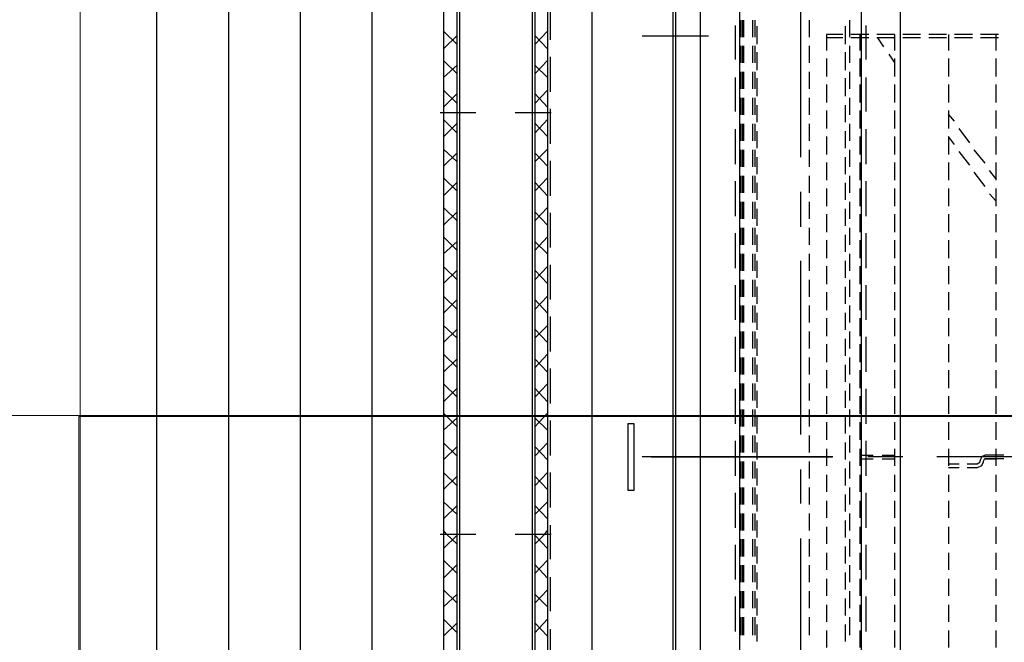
# Model space of a CAD drawing. Header units: millimetres. Extents: x -1469 to 52323, y -1368 to 13830.
# Tile 52 of 85: x 14809 to 15152, y 7641 to 7858. Entities that reach past the tile are written whole.
import ezdxf
from ezdxf.enums import TextEntityAlignment as Align

# ---------------------------------------------------------------- set-up
doc = ezdxf.new("R2010")
doc.units = ezdxf.units.MM
for name, color, linetype, lineweight, true_color in [('A-CEILING-01', 7, 'Continuous', 5, 0xd56ca8), ('A-CEILING-05', 7, 'Continuous', 5, 0x139b48), ('M-MEP-ELLG-LIGHT', 5, 'Continuous', 15, 0x0000ff)]:
    doc.layers.add(name, color=color, linetype=linetype, lineweight=lineweight, true_color=true_color)
doc.layers.add('A-LIGHT', color=1, linetype='Continuous', lineweight=5)
for name, color, linetype, true_color in [('ACMV-EQP-CHW', 30, 'Continuous', 0xff7f00), ('ACMV-FCU', 30, 'Continuous', 0xff7f00), ('RCP LAYOUT', 9, 'Continuous', 0x808080)]:
    doc.layers.add(name, color=color, linetype=linetype, true_color=true_color)
doc.styles.get("Standard").update_dxf_attribs({"font": 'arial.ttf'})

# ---------------------------------------------------------------- blocks, each defined once
blk = doc.blocks.new('LIGHT-600X600MM')
at = {"color": 0}
blk.add_lwpolyline([(-300, 300), (-300, -300), (300, -300), (300, 300)], close=True, dxfattribs=at)
blk.add_attdef('E', text='', height=100).set_placement((400, 250), align=Align.MIDDLE_CENTER)
blk = doc.blocks.new('A$C98a85b24')
at = {"layer": 'M-MEP-ELLG-LIGHT', "color": 8, "true_color": 0x808080}
blk.add_blockref('LIGHT-600X600MM', (10939.99, 7419.99), dxfattribs=at)
blk = doc.blocks.new('A$C256bf26b')
at = {"layer": 'A-CEILING-01', "true_color": 0x808080}
h = blk.add_hatch(dxfattribs=at)
h.set_pattern_fill('ANSI37', color=8, scale=2000)
h.set_pattern_definition([(45, (0, 0), (-176.7767, 176.7767), []), (135, (0, 0), (-176.7767, -176.7767), [])])
edge = h.paths.add_edge_path()
edge.add_line((17350, 13380), (12020, 13380))
edge.add_line((12020, 13380), (12020, 13280))
edge.add_line((12020, 13280), (11820, 13280))
edge.add_line((11820, 13280), (11820, 13380))
edge.add_line((11820, 13380), (6090, 13380))
edge.add_line((6090, 13380), (6090, 13280))
edge.add_line((6090, 13280), (5890, 13280))
edge.add_line((5890, 13280), (5890, 13380))
edge.add_line((5890, 13380), (350, 13380))
edge.add_line((350, 13380), (200, 13380))
edge.add_line((200, 13380), (200, 4520))
edge.add_line((200, 4520), (650, 4520))
edge.add_line((650, 4520), (650, 4220))
edge.add_line((650, 4220), (200, 4220))
edge.add_line((200, 4220), (200, 3270))
edge.add_line((200, 3270), (3945, 3270))
edge.add_line((3945, 3270), (3945, 3920))
edge.add_line((3945, 3920), (6135, 3920))
edge.add_line((6135, 3920), (6135, 3270))
edge.add_line((6135, 3270), (9805, 3270))
edge.add_line((9805, 3270), (9805, 3070))
edge.add_line((9805, 3070), (10125.7, 3070))
edge.add_line((10125.7, 3070), (10125.7, 3423))
edge.add_line((10125.7, 3423), (11242.06, 4539.36))
edge.add_line((11242.06, 4539.36), (10770.13, 5011.3))
edge.add_line((10770.13, 5011.3), (11904.42, 6145.58))
edge.add_line((11904.42, 6145.58), (14298.83, 8540))
edge.add_line((14298.83, 8540), (14450, 8540))
edge.add_line((14450, 8540), (14450, 9620))
edge.add_line((14450, 9620), (14450, 12330))
edge.add_arc((15200, 12330), 750, 90, 180, ccw=False)
edge.add_line((15200, 13080), (17350, 13080))
edge.add_line((17350, 13080), (17350, 13380))
h.paths.add_polyline_path([(5890.13, 11294.23), (6090.12, 11294.23), (6090.12, 11094.22), (5890.13, 11094.22)], flags=16)
h.paths.add_polyline_path([(5890.13, 9330), (6090.12, 9330), (6090.12, 9129.99), (5890.13, 9129.99)], flags=16)
h.paths.add_polyline_path([(5890, 8418.41), (6090, 8418.41), (6090, 8218.41), (5890, 8218.41)], flags=16)
h.paths.add_polyline_path([(5890, 6030), (6090, 6030), (6090, 5829.99), (5890, 5829.99)], flags=16)
h.paths.add_polyline_path([(11820, 8418.41), (12020, 8418.41), (12020, 8218.41), (11820, 8218.41)], flags=16)
h.paths.add_polyline_path([(11820, 9330), (12020, 9330), (12020, 9129.99), (11820, 9129.99)], flags=16)
h.paths.add_polyline_path([(11820.13, 11294.23), (12020.12, 11294.23), (12020.12, 11094.22), (11820.13, 11094.22)], flags=16)
at = {"layer": 'A-CEILING-05', "true_color": 0x808080}
h = blk.add_hatch(dxfattribs=at)
h.set_pattern_fill('_USER', color=8, scale=600, double=1, pattern_type=0)
h.set_pattern_definition([(0, (17230, 9520), (0, 600), []), (90, (17230, 9520), (-600, 4e-14), [])])
h.paths.add_polyline_path([(15490.92, 3520), (14590, 3520), (14590, 9520), (17230, 9520), (17230, 3520), (16390.92, 3520)])
at = {"layer": 'A-LIGHT', "color": 8, "true_color": 0x808080}
blk.add_blockref('A$C98a85b24', (4190, 0), dxfattribs=at)
blk = doc.blocks.new('AHU-5 TR-CARRIER')
at = {"layer": 'ACMV-EQP-CHW'}
for points in [[(720.01, 234.49), (720.01, 174)], [(719.39, 197.39), (719.39, 190.84)], [(720.64, 197.39), (720.64, 190.84)], [(572.84, 195.52), (572.84, 189.28)], [(572.84, 194.58), (578.45, 194.58)], [(574.08, 195.52), (574.08, 189.28)], [(581.26, 194.58), (587.48, 194.58)], [(590.3, 194.58), (596.53, 194.58)], [(599.34, 194.58), (605.57, 194.58)], [(608.38, 194.58), (614.62, 194.58)], [(617.42, 194.58), (623.66, 194.58)], [(623.04, 194.58), (620.23, 192.39)], [(626.47, 194.58), (632.7, 194.58)], [(630.83, 194.58), (628.33, 192.39)], [(635.51, 194.58), (641.74, 194.58)], [(644.55, 194.58), (650.79, 194.58)], [(653.59, 194.58), (659.83, 194.58)], [(662.64, 194.58), (668.87, 194.58)], [(671.68, 194.58), (677.92, 194.58)], [(680.73, 194.58), (686.95, 194.58)], [(689.77, 194.58), (696, 194.58)], [(698.81, 194.58), (705.05, 194.58)], [(707.85, 194.58), (714.09, 194.58)], [(717.2, 194.58), (723.13, 194.58)], [(719.39, 194.59), (719.39, 190.84), (720.02, 189.59), (721.57, 188.97)], [(720.64, 190.84), (720.64, 194.59)], [(726.25, 194.58), (732.17, 194.58)], [(735.3, 194.58), (741.21, 194.58)], [(744.34, 194.58), (750.26, 194.58)], [(753.38, 194.58), (759.3, 194.58)], [(762.42, 194.58), (768.34, 194.58)], [(771.47, 194.58), (777.39, 194.58)], [(780.51, 194.58), (786.43, 194.58)], [(617.74, 190.84), (613.06, 187.09)], [(625.84, 190.84), (620.85, 187.09)], [(720.64, 190.84), (720.95, 190.53), (721.57, 190.22)], [(721.57, 190.22), (721.88, 190.22)], [(721.57, 188.97), (721.88, 188.97)], [(721.88, 190.22), (723.14, 189.59), (723.75, 188.03), (723.75, 184.6)], [(721.88, 188.97), (722.2, 188.65), (722.51, 188.03), (722.51, 184.6)], [(572.84, 186.47), (572.84, 180.24)], [(574.08, 186.47), (574.08, 180.24)], [(610.56, 185.54), (605.57, 181.8)], [(618.36, 185.54), (613.69, 181.8)], [(603.08, 180.24), (600.59, 178.05)], [(611.19, 180.24), (608.38, 178.05)], [(722.51, 181.8), (722.51, 178.05)], [(723.75, 181.8), (723.75, 178.05)], [(572.84, 178.05), (578.45, 178.05)], [(572.84, 177.44), (572.84, 171.19)], [(574.08, 177.44), (574.08, 171.19)], [(581.26, 178.05), (587.48, 178.05)], [(590.3, 178.05), (596.53, 178.05)], [(599.34, 178.05), (605.57, 178.05)], [(608.38, 178.05), (614.62, 178.05)], [(617.42, 178.05), (623.66, 178.05)], [(626.47, 178.05), (632.7, 178.05)], [(635.51, 178.05), (641.74, 178.05)], [(644.55, 178.05), (650.79, 178.05)], [(653.59, 178.05), (659.83, 178.05)], [(662.64, 178.05), (668.87, 178.05)], [(671.68, 178.05), (677.92, 178.05)], [(680.73, 178.05), (686.95, 178.05)], [(689.77, 178.05), (696, 178.05)], [(698.81, 178.05), (705.05, 178.05)], [(707.85, 178.05), (714.09, 178.05)], [(717.2, 178.05), (723.13, 178.05)], [(726.25, 178.05), (732.17, 178.05)], [(735.3, 178.05), (741.21, 178.05)], [(744.34, 178.05), (750.26, 178.05)], [(753.38, 178.05), (759.3, 178.05)], [(762.42, 178.05), (768.34, 178.05)], [(771.47, 178.05), (777.39, 178.05)], [(780.51, 178.05), (786.43, 178.05)], [(572.84, 168.39), (572.84, 162.15)], [(574.08, 168.39), (574.08, 162.15)], [(720.01, 162.15), (720.01, 149.99)], [(1183.23, 91.68), (17.47, 91.68), (17.47, 161.22), (1183.23, 161.22)], [(572.84, 159.34), (578.45, 159.34)], [(572.84, 159.34), (572.84, 153.11)], [(574.08, 159.34), (574.08, 153.11)], [(574.39, 159.34), (574.08, 159.34)], [(582.5, 159.34), (579.69, 157.47)], [(581.26, 159.34), (587.48, 159.34)], [(590.3, 159.34), (596.53, 159.34)], [(599.34, 159.34), (605.57, 159.34)], [(608.38, 159.34), (614.62, 159.34)], [(617.42, 159.34), (623.66, 159.34)], [(626.47, 159.34), (632.7, 159.34)], [(635.51, 159.34), (641.74, 159.34)], [(644.55, 159.34), (650.79, 159.34)], [(653.59, 159.34), (659.83, 159.34)], [(662.64, 159.34), (668.87, 159.34)], [(671.68, 159.34), (677.92, 159.34)], [(680.73, 159.34), (686.95, 159.34)], [(689.77, 159.34), (696, 159.34)], [(698.81, 159.34), (705.05, 159.34)], [(707.85, 159.34), (714.09, 159.34)], [(717.2, 159.34), (723.13, 159.34)], [(719.39, 154.98), (719.39, 159.34)], [(720.64, 154.98), (720.64, 159.34)], [(726.25, 159.34), (732.17, 159.34)], [(735.3, 159.34), (741.21, 159.34)], [(744.34, 159.34), (750.26, 159.34)], [(753.38, 159.34), (759.3, 159.34)], [(762.42, 159.34), (768.34, 159.34)], [(771.47, 159.34), (777.39, 159.34)], [(780.51, 159.34), (786.43, 159.34)], [(577.19, 155.6), (574.08, 153.42)], [(719.39, 147.18), (719.39, 151.87)], [(720.64, 147.18), (720.64, 151.87)], [(1154.22, 147.81), (46.16, 147.81)], [(581.56, 149.37), (569.71, 149.37)], [(572.84, 150.29), (572.84, 144.07)], [(574.08, 150.29), (574.08, 144.07)], [(599.65, 149.37), (587.81, 149.37)], [(618.05, 149.37), (605.88, 149.37)], [(636.14, 149.37), (623.97, 149.37)], [(654.22, 149.37), (642.06, 149.37)], [(672.31, 149.37), (660.14, 149.37)], [(690.38, 149.37), (678.23, 149.37)], [(708.48, 149.37), (696.32, 149.37)], [(726.57, 149.37), (714.4, 149.37)], [(744.65, 149.37), (732.49, 149.37)], [(762.74, 149.37), (750.57, 149.37)], [(780.82, 149.37), (768.66, 149.37)], [(572.84, 147.18), (578.45, 147.18)], [(581.26, 147.18), (587.48, 147.18)], [(590.3, 147.18), (596.53, 147.18)], [(599.34, 147.18), (605.57, 147.18)], [(608.38, 147.18), (614.62, 147.18)], [(617.42, 147.18), (623.66, 147.18)], [(626.47, 147.18), (632.7, 147.18)], [(635.51, 147.18), (641.74, 147.18)], [(644.55, 147.18), (650.79, 147.18)], [(653.59, 147.18), (659.83, 147.18)], [(662.64, 147.18), (668.87, 147.18)], [(671.68, 147.18), (677.92, 147.18)], [(680.73, 147.18), (686.95, 147.18)], [(689.77, 147.18), (696, 147.18)], [(698.81, 147.18), (705.05, 147.18)], [(707.85, 147.18), (714.09, 147.18)], [(717.2, 147.18), (723.13, 147.18)], [(726.25, 147.18), (732.17, 147.18)], [(735.3, 147.18), (741.21, 147.18)], [(744.34, 147.18), (750.26, 147.18)], [(753.38, 147.18), (759.3, 147.18)], [(762.42, 147.18), (768.34, 147.18)], [(771.47, 147.18), (777.39, 147.18)], [(780.51, 147.18), (786.43, 147.18)], [(573.77, 143.75), (567.84, 143.75)], [(576.26, 142.2), (570.03, 142.2)], [(572.84, 141.26), (572.84, 135.64)], [(574.08, 141.26), (574.08, 135.64)], [(582.81, 143.75), (576.89, 143.75)], [(585.31, 142.2), (579.07, 142.2)], [(591.85, 143.75), (585.93, 143.75)], [(594.35, 142.2), (588.11, 142.2)], [(600.9, 143.75), (594.96, 143.75)], [(603.39, 142.2), (597.46, 142.2)], [(609.94, 143.75), (604.01, 143.75)], [(612.43, 142.2), (606.51, 142.2)], [(618.99, 143.75), (613.06, 143.75)], [(621.48, 142.2), (615.56, 142.2)], [(628.02, 143.75), (622.11, 143.75)], [(630.52, 142.2), (624.59, 142.2)], [(637.07, 143.75), (631.15, 143.75)], [(639.56, 142.2), (633.63, 142.2)], [(646.11, 143.75), (640.18, 143.75)], [(648.6, 142.2), (642.68, 142.2)], [(655.16, 143.75), (649.23, 143.75)], [(657.64, 142.2), (651.73, 142.2)], [(664.21, 143.75), (658.27, 143.75)], [(666.69, 142.2), (660.76, 142.2)], [(673.24, 143.75), (667.31, 143.75)], [(675.73, 142.2), (669.81, 142.2)], [(682.29, 143.75), (676.36, 143.75)], [(684.77, 142.2), (678.86, 142.2)], [(691.32, 143.75), (685.4, 143.75)], [(693.82, 142.2), (687.9, 142.2)], [(700.36, 143.75), (694.44, 143.75)], [(702.87, 142.2), (696.93, 142.2)], [(709.41, 143.75), (703.48, 143.75)], [(711.9, 142.2), (705.98, 142.2)], [(718.46, 143.75), (712.53, 143.75)], [(720.95, 142.2), (715.03, 142.2)], [(727.51, 143.75), (721.57, 143.75)], [(729.99, 142.2), (724.06, 142.2)], [(736.54, 143.75), (730.62, 143.75)], [(739.04, 142.2), (733.11, 142.2)], [(745.58, 143.75), (739.66, 143.75)], [(748.07, 142.2), (742.15, 142.2)], [(754.63, 143.75), (748.7, 143.75)], [(757.12, 142.2), (751.2, 142.2)], [(763.67, 143.75), (757.75, 143.75)], [(766.16, 142.2), (760.25, 142.2)], [(772.71, 143.75), (766.78, 143.75)], [(775.21, 142.2), (769.28, 142.2)], [(782.07, 143.75), (775.83, 143.75)], [(784.25, 142.2), (778.32, 142.2)], [(720.01, 137.83), (720.01, 71.41)], [(720.02, 74.52), (720.02, 137.51)], [(572.84, 135.64), (578.45, 135.64)], [(581.26, 135.64), (587.48, 135.64)], [(590.3, 135.64), (596.53, 135.64)], [(599.34, 135.64), (605.57, 135.64)], [(608.38, 135.64), (614.62, 135.64)], [(617.42, 135.64), (623.66, 135.64)], [(626.47, 135.64), (632.7, 135.64)], [(635.51, 135.64), (641.74, 135.64)], [(644.55, 135.64), (650.79, 135.64)], [(653.59, 135.64), (659.83, 135.64)], [(662.64, 135.64), (668.87, 135.64)], [(671.68, 135.64), (677.92, 135.64)], [(680.73, 135.64), (686.95, 135.64)], [(689.77, 135.64), (696, 135.64)], [(698.81, 135.64), (705.05, 135.64)], [(707.85, 135.64), (714.09, 135.64)], [(717.2, 135.64), (723.13, 135.64)], [(726.25, 135.64), (732.17, 135.64)], [(735.3, 135.64), (741.21, 135.64)], [(744.34, 135.64), (750.26, 135.64)], [(753.38, 135.64), (759.3, 135.64)], [(762.42, 135.64), (768.34, 135.64)], [(771.47, 135.64), (777.39, 135.64)], [(780.51, 135.64), (786.43, 135.64)], [(540.4, 129.72), (540.4, 82.02), (899.94, 82.02), (899.94, 129.72)], [(573.77, 129.72), (567.84, 129.72)], [(582.81, 129.72), (576.89, 129.72)], [(591.85, 129.72), (585.93, 129.72)], [(600.9, 129.72), (594.97, 129.72)], [(609.94, 129.72), (604.02, 129.72)], [(618.99, 129.72), (613.06, 129.72)], [(628.02, 129.72), (622.11, 129.72)], [(637.07, 129.72), (631.15, 129.72)], [(646.12, 129.72), (640.19, 129.72)], [(655.16, 129.72), (649.23, 129.72)], [(664.2, 129.72), (658.27, 129.72)], [(673.24, 129.72), (667.31, 129.72)], [(682.29, 129.72), (676.36, 129.72)], [(691.33, 129.72), (685.4, 129.72)], [(700.36, 129.72), (694.44, 129.72)], [(709.41, 129.72), (703.48, 129.72)], [(718.46, 129.72), (712.53, 129.72)], [(727.51, 129.72), (721.57, 129.72)], [(736.54, 129.72), (730.61, 129.72)], [(745.58, 129.72), (739.65, 129.72)], [(754.63, 129.72), (748.7, 129.72)], [(763.68, 129.72), (757.75, 129.72)], [(772.71, 129.72), (766.78, 129.72)], [(782.07, 129.72), (775.83, 129.72)], [(615.56, 126.6), (555.37, 126.6)], [(639.88, 126.6), (627.72, 126.6)], [(712.22, 126.6), (651.73, 126.6)], [(736.22, 126.6), (724.38, 126.6)], [(808.57, 126.6), (748.39, 126.6)], [(573.77, 110.7), (567.84, 110.7)], [(570.03, 111.32), (576.26, 111.32)], [(582.81, 110.7), (576.89, 110.7)], [(579.07, 111.32), (585.31, 111.32)], [(591.85, 110.7), (585.93, 110.7)], [(588.11, 111.32), (594.35, 111.32)], [(600.9, 110.7), (594.97, 110.7)], [(597.46, 111.32), (603.39, 111.32)], [(609.94, 110.7), (604.02, 110.7)], [(606.51, 111.32), (612.43, 111.32)], [(618.99, 110.7), (613.06, 110.7)], [(615.56, 111.32), (621.48, 111.32)], [(628.02, 110.7), (622.11, 110.7)], [(624.59, 111.32), (630.51, 111.32)], [(637.07, 110.7), (631.15, 110.7)], [(633.63, 111.32), (639.56, 111.32)], [(646.12, 110.7), (640.19, 110.7)], [(642.68, 111.32), (648.61, 111.32)], [(655.16, 110.7), (649.23, 110.7)], [(651.72, 111.32), (657.64, 111.32)], [(664.2, 110.7), (658.27, 110.7)], [(660.77, 111.32), (666.69, 111.32)], [(673.24, 110.7), (667.31, 110.7)], [(669.81, 111.32), (675.73, 111.32)], [(682.29, 110.7), (676.36, 110.7)], [(678.86, 111.32), (684.77, 111.32)], [(691.33, 110.7), (685.4, 110.7)], [(687.9, 111.32), (693.82, 111.32)], [(700.36, 110.7), (694.44, 110.7)], [(696.93, 111.32), (702.86, 111.32)], [(709.41, 110.7), (703.48, 110.7)], [(705.98, 111.32), (711.9, 111.32)], [(718.46, 110.7), (712.53, 110.7)], [(715.03, 111.32), (720.95, 111.32)], [(727.51, 110.7), (721.57, 110.7)], [(724.07, 111.32), (729.99, 111.32)], [(736.54, 110.7), (730.61, 110.7)], [(733.11, 111.32), (739.03, 111.32)], [(745.58, 110.7), (739.65, 110.7)], [(742.15, 111.32), (748.07, 111.32)], [(754.63, 110.7), (748.7, 110.7)], [(751.2, 111.32), (757.12, 111.32)], [(763.68, 110.7), (757.75, 110.7)], [(760.25, 111.32), (766.16, 111.32)], [(772.71, 110.7), (766.78, 110.7)], [(769.28, 111.32), (775.21, 111.32)], [(782.07, 110.7), (775.83, 110.7)], [(778.32, 111.32), (784.25, 111.32)], [(567.84, 109.76), (573.77, 109.76)], [(567.84, 106.65), (573.77, 106.65)], [(576.89, 109.76), (582.81, 109.76)], [(576.89, 106.65), (582.81, 106.65)], [(585.93, 109.76), (591.85, 109.76)], [(585.93, 106.65), (591.85, 106.65)], [(594.97, 109.76), (600.9, 109.76)], [(594.97, 106.65), (600.9, 106.65)], [(604.01, 109.76), (609.94, 109.76)], [(604.02, 106.65), (609.94, 106.65)], [(613.06, 109.76), (618.99, 109.76)], [(613.06, 106.65), (618.98, 106.65)], [(622.11, 109.76), (628.02, 109.76)], [(622.11, 106.65), (628.02, 106.65)], [(631.15, 109.76), (637.07, 109.76)], [(631.15, 106.65), (637.07, 106.65)], [(640.19, 109.76), (646.12, 109.76)], [(640.19, 106.65), (646.12, 106.65)], [(649.23, 109.76), (655.15, 109.76)], [(649.23, 106.65), (655.16, 106.65)], [(658.27, 109.76), (664.2, 109.76)], [(658.27, 106.65), (664.2, 106.65)], [(667.31, 109.76), (673.24, 109.76)], [(667.31, 106.65), (673.24, 106.65)], [(676.36, 109.76), (682.29, 109.76)], [(676.36, 106.65), (682.29, 106.65)], [(685.4, 109.76), (691.32, 109.76)], [(685.4, 106.65), (691.33, 106.65)], [(694.44, 109.76), (700.36, 109.76)], [(694.44, 106.65), (700.36, 106.65)], [(703.48, 109.76), (709.41, 109.76)], [(703.48, 106.65), (709.41, 106.65)], [(712.53, 109.76), (718.46, 109.76)], [(712.53, 106.65), (718.46, 106.65)], [(721.56, 109.76), (727.51, 109.76)], [(721.57, 106.65), (727.51, 106.65)], [(730.61, 109.76), (736.54, 109.76)], [(730.61, 106.65), (736.54, 106.65)], [(739.65, 106.65), (745.58, 106.65)], [(739.66, 109.76), (745.58, 109.76)], [(748.7, 109.76), (754.63, 109.76)], [(748.7, 106.65), (754.63, 106.65)], [(757.75, 109.76), (763.67, 109.76)], [(757.75, 106.65), (763.68, 106.65)], [(766.78, 109.76), (772.7, 109.76)], [(766.78, 106.65), (772.71, 106.65)], [(775.83, 109.76), (782.07, 109.76)], [(775.83, 106.65), (782.07, 106.65)], [(1154.22, 105.4), (46.16, 105.4)], [(567.84, 106.34), (573.77, 106.34)], [(567.84, 105.71), (573.77, 105.71)], [(567.84, 105.4), (573.77, 105.4)], [(581.56, 103.84), (569.71, 103.84)], [(576.89, 106.34), (582.81, 106.34)], [(576.89, 105.71), (582.81, 105.71)], [(576.89, 105.4), (582.81, 105.4)], [(585.93, 106.34), (591.85, 106.34)], [(585.93, 105.71), (591.85, 105.71)], [(585.93, 105.4), (591.85, 105.4)], [(599.65, 103.84), (587.81, 103.84)], [(594.97, 106.34), (600.9, 106.34)], [(594.97, 105.71), (600.9, 105.71)], [(594.97, 105.4), (600.9, 105.4)], [(604.01, 106.34), (609.94, 106.34)], [(604.01, 105.4), (609.94, 105.4)], [(604.02, 105.71), (609.94, 105.71)], [(618.05, 103.84), (605.88, 103.84)], [(613.06, 106.34), (618.99, 106.34)], [(613.06, 105.71), (618.98, 105.71)], [(613.06, 105.4), (618.99, 105.4)], [(622.11, 106.34), (628.02, 106.34)], [(622.11, 105.71), (628.02, 105.71)], [(622.11, 105.4), (628.02, 105.4)], [(636.14, 103.84), (623.97, 103.84)], [(631.15, 106.34), (637.07, 106.34)], [(631.15, 105.71), (637.07, 105.71)], [(631.15, 105.4), (637.07, 105.4)], [(640.18, 106.34), (646.11, 106.34)], [(640.18, 105.4), (646.11, 105.4)], [(640.19, 105.71), (646.12, 105.71)], [(654.22, 103.84), (642.06, 103.84)], [(649.23, 106.34), (655.16, 106.34)], [(649.23, 105.71), (655.16, 105.71)], [(649.23, 105.4), (655.16, 105.4)], [(658.27, 106.34), (664.21, 106.34)], [(658.27, 105.71), (664.2, 105.71)], [(658.27, 105.4), (664.21, 105.4)], [(672.31, 103.84), (660.14, 103.84)], [(667.31, 105.71), (673.24, 105.71)], [(667.32, 106.34), (673.24, 106.34)], [(667.32, 105.4), (673.24, 105.4)], [(676.36, 106.34), (682.29, 106.34)], [(676.36, 105.71), (682.29, 105.71)], [(676.36, 105.4), (682.29, 105.4)], [(690.38, 103.84), (678.23, 103.84)], [(685.4, 106.34), (691.32, 106.34)], [(685.4, 105.71), (691.33, 105.71)], [(685.4, 105.4), (691.32, 105.4)], [(694.44, 106.34), (700.36, 106.34)], [(694.44, 105.71), (700.36, 105.71)], [(694.44, 105.4), (700.36, 105.4)], [(708.48, 103.84), (696.32, 103.84)], [(703.48, 106.34), (709.41, 106.34)], [(703.48, 105.71), (709.41, 105.71)], [(703.48, 105.4), (709.41, 105.4)], [(712.53, 106.34), (718.46, 106.34)], [(712.53, 105.71), (718.46, 105.71)], [(712.53, 105.4), (718.46, 105.4)], [(726.57, 103.84), (714.4, 103.84)], [(721.57, 106.34), (727.51, 106.34)], [(721.57, 105.71), (727.51, 105.71)], [(721.57, 105.4), (727.51, 105.4)], [(730.61, 105.71), (736.54, 105.71)], [(730.62, 106.34), (736.54, 106.34)], [(730.62, 105.4), (736.54, 105.4)], [(744.65, 103.84), (732.49, 103.84)], [(739.65, 105.71), (745.58, 105.71)], [(739.66, 106.34), (745.58, 106.34)], [(739.66, 105.4), (745.58, 105.4)], [(748.7, 106.34), (754.63, 106.34)], [(748.7, 105.71), (754.63, 105.71)], [(748.7, 105.4), (754.63, 105.4)], [(762.74, 103.84), (750.57, 103.84)], [(757.75, 106.34), (763.67, 106.34)], [(757.75, 105.71), (763.68, 105.71)], [(757.75, 105.4), (763.67, 105.4)], [(766.78, 106.34), (772.71, 106.34)], [(766.78, 105.71), (772.71, 105.71)], [(766.78, 105.4), (772.71, 105.4)], [(780.82, 103.84), (768.66, 103.84)], [(775.83, 106.34), (782.07, 106.34)], [(775.83, 105.71), (782.07, 105.71)], [(775.83, 105.4), (782.07, 105.4)], [(573.45, 94.49), (573.45, 71.41)], [(539.16, 82.94), (900.87, 82.94)], [(567.84, 82.94), (573.77, 82.94)], [(576.89, 82.94), (582.81, 82.94)], [(585.93, 82.94), (591.85, 82.94)], [(594.97, 82.94), (600.9, 82.94)], [(604.01, 82.94), (609.94, 82.94)], [(613.06, 82.94), (618.99, 82.94)], [(622.11, 82.94), (628.02, 82.94)], [(631.15, 82.94), (637.07, 82.94)], [(640.18, 82.94), (646.11, 82.94)], [(649.23, 82.94), (655.16, 82.94)], [(658.27, 82.94), (664.21, 82.94)], [(667.32, 82.94), (673.24, 82.94)], [(676.36, 82.94), (682.29, 82.94)], [(685.4, 82.94), (691.32, 82.94)], [(694.44, 82.94), (700.36, 82.94)], [(703.48, 82.94), (709.41, 82.94)], [(712.53, 82.94), (718.46, 82.94)], [(721.57, 82.94), (727.51, 82.94)], [(730.62, 82.94), (736.54, 82.94)], [(739.66, 82.94), (745.58, 82.94)], [(748.7, 82.94), (754.63, 82.94)], [(757.75, 82.94), (763.67, 82.94)], [(766.78, 82.94), (772.71, 82.94)], [(775.83, 82.94), (782.07, 82.94)], [(538.23, 82.02), (901.81, 82.02)], [(44.6, 53.95), (44.6, 38.35), (1200.69, 38.35)], [(1155.79, 38.35), (1155.79, 53.95), (44.61, 53.95)], [(229.59, 38.35), (970.8, 38.35)], [(562.62, 39.29), (574.79, 39.29)], [(576.35, 33.99), (571.67, 38.35)], [(573.23, 33.99), (577.91, 38.35)], [(580.72, 39.29), (592.87, 39.29)], [(586.64, 33.99), (581.96, 38.35)], [(583.52, 33.99), (587.88, 38.35)], [(596.92, 33.99), (592.25, 38.35)], [(593.49, 33.99), (598.18, 38.35)], [(598.8, 39.29), (610.95, 39.29)], [(600.04, 27.13), (600.04, 39.6)], [(607.22, 33.99), (602.54, 38.35)], [(603.79, 33.99), (608.46, 38.35)], [(617.2, 33.99), (612.82, 38.35)], [(614.08, 33.99), (618.74, 38.35)], [(616.88, 39.29), (629.05, 39.29)], [(627.49, 33.99), (622.8, 38.35)], [(624.37, 33.99), (629.05, 38.35)], [(637.78, 33.99), (633.1, 38.35)], [(634.66, 33.99), (639.34, 38.35)], [(634.97, 39.29), (647.12, 39.29)], [(648.06, 33.99), (643.4, 38.35)], [(644.95, 33.99), (649.32, 38.35)], [(653.06, 39.29), (665.22, 39.29)], [(658.36, 33.99), (653.67, 38.35)], [(654.93, 33.99), (659.59, 38.35)], [(668.65, 33.99), (663.97, 38.35)], [(665.22, 33.99), (669.9, 38.35)], [(671.14, 39.29), (683.3, 39.29)], [(678.62, 33.99), (674.27, 38.35)], [(675.51, 33.99), (680.18, 38.35)], [(688.92, 33.99), (684.24, 38.35)], [(685.79, 33.99), (690.47, 38.35)], [(689.23, 39.29), (701.39, 39.29)], [(699.21, 33.99), (694.54, 38.35)], [(696.09, 33.99), (700.76, 38.35)], [(709.5, 33.99), (704.81, 38.35)], [(706.37, 33.99), (710.74, 38.35)], [(707.32, 39.29), (719.49, 39.29)], [(719.79, 33.99), (715.1, 38.35)], [(716.36, 33.99), (721.04, 38.35)], [(725.4, 39.29), (737.56, 39.29)], [(730.08, 33.99), (725.4, 38.35)], [(726.65, 33.99), (731.32, 38.35)], [(740.06, 33.99), (735.69, 38.35)], [(736.93, 33.99), (741.61, 38.35)], [(743.8, 39.29), (755.64, 39.29)], [(750.34, 33.99), (746.92, 37.42), (745.66, 38.35)], [(746.92, 27.13), (746.92, 39.6)], [(747.23, 33.99), (751.9, 38.35)], [(760.64, 33.99), (755.95, 38.35)], [(757.51, 33.99), (762.19, 38.35)], [(761.88, 39.29), (773.73, 39.29)], [(770.92, 33.99), (766.26, 38.35)], [(767.8, 33.99), (772.17, 38.35)], [(781.22, 33.99), (776.54, 38.35)], [(777.78, 33.99), (782.46, 38.35)], [(779.96, 39.29), (791.81, 39.29)], [(229.59, 33.99), (970.8, 33.99)], [(229.59, 33.05), (970.8, 33.05)], [(600.04, 0.94), (600.04, 13.41)], [(746.92, 0.94), (746.92, 13.41)], [(970.8, 7.79), (229.59, 7.79)], [(970.8, 6.86), (229.59, 6.86)], [(576.35, 6.86), (571.67, 2.19)], [(573.23, 6.86), (577.91, 2.19)], [(586.64, 6.86), (581.96, 2.19)], [(583.52, 6.86), (587.88, 2.19)], [(596.92, 6.86), (592.26, 2.19)], [(593.49, 6.86), (598.18, 2.19)], [(607.22, 6.86), (602.54, 2.19)], [(603.79, 6.86), (608.47, 2.19)], [(617.19, 6.86), (612.82, 2.19)], [(614.08, 6.86), (618.75, 2.19)], [(627.49, 6.86), (622.8, 2.19)], [(624.37, 6.86), (629.05, 2.19)], [(637.78, 6.86), (633.1, 2.19)], [(634.66, 6.86), (639.34, 2.19)], [(648.07, 6.86), (643.39, 2.19)], [(644.95, 6.86), (649.31, 2.19)], [(658.36, 6.86), (653.67, 2.19)], [(654.93, 6.86), (659.6, 2.19)], [(668.65, 6.86), (663.97, 2.19)], [(665.22, 6.86), (669.9, 2.19)], [(678.62, 6.86), (674.27, 2.19)], [(675.51, 6.86), (680.18, 2.19)], [(688.91, 6.86), (684.24, 2.19)], [(685.79, 6.86), (690.47, 2.19)], [(699.21, 6.86), (694.53, 2.19)], [(696.09, 6.86), (700.76, 2.19)], [(709.49, 6.86), (704.82, 2.19)], [(706.37, 6.86), (710.74, 2.19)], [(719.78, 6.86), (715.1, 2.19)], [(716.36, 6.86), (721.04, 2.19)], [(730.08, 6.86), (725.4, 2.19)], [(726.65, 6.86), (731.32, 2.19)], [(740.05, 6.86), (735.69, 2.19)], [(736.93, 6.86), (741.61, 2.19)], [(750.34, 6.86), (746.92, 3.13), (745.66, 2.19)], [(747.24, 6.86), (751.9, 2.19)], [(760.63, 6.86), (755.95, 2.19)], [(757.51, 6.86), (762.19, 2.19)], [(770.92, 6.86), (766.26, 2.19)], [(767.8, 6.86), (772.17, 2.19)], [(781.22, 6.86), (776.54, 2.19)], [(777.78, 6.86), (782.46, 2.19)], [(229.59, 2.18), (970.8, 2.18)]]:
    blk.add_lwpolyline(points, dxfattribs=at)
blk.add_lwpolyline([(731.55, 68.6), (708.48, 68.6), (708.48, 66.41), (731.55, 66.41)], close=True, dxfattribs=at)
at = {"layer": 'ACMV-FCU', "color": 8, "true_color": 0x808080}
for p, q in [((229.59, 2.18), (970.8, 2.18)), ((204.59, -22.82), (970.8, -22.82)), ((229.59, -47.82), (970.8, -47.82)), ((204.59, -72.82), (970.8, -72.82)), ((229.59, -97.82), (970.8, -97.82))]:
    blk.add_line(p, q, dxfattribs=at)

msp = doc.modelspace()

# ---------------------------------------------------------------- block references
at = {"layer": 'ACMV-EQP-CHW', "rotation": 270}
msp.add_blockref('AHU-5 TR-CARRIER', (14954.91, 8425.95), dxfattribs=at)
at = {"layer": 'RCP LAYOUT'}
msp.add_blockref('A$C256bf26b', (0, 0), dxfattribs=at)

doc.saveas('drawing.dxf')
